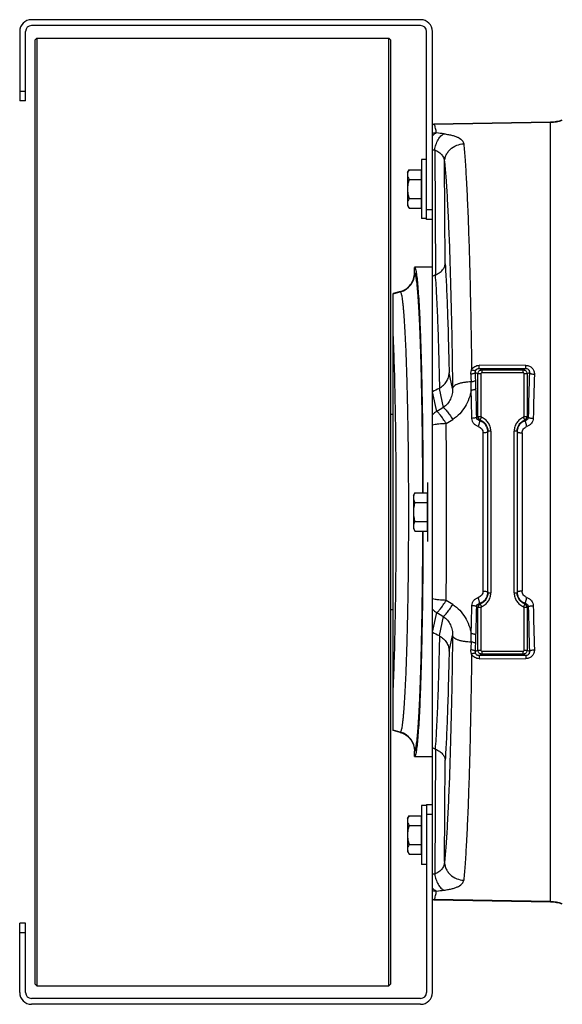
# Model space of a CAD drawing. Extents: x -3136 to 1181, y 8 to 2321.
# Tile 5 of 78: x -2163 to -1885, y 186 to 689. Entities that reach past the tile are written whole.
import ezdxf

# ---------------------------------------------------------------- set-up
doc = ezdxf.new("R2010")
doc.units = 0
doc.header["$LTSCALE"] = 65.395
doc.layers.get('0').update_dxf_attribs({"linetype": 'CONTINUOUS'})

msp = doc.modelspace()

# ---------------------------------------------------------------- linework, layer by layer
at = {"color": 7, "linetype": 'CONTINUOUS'}
for p, q in [((-1957.91, 689.13), (-2156.91, 689.13)), ((-1957.91, 686.13), (-2156.91, 686.13)), ((-2162.91, 683.13), (-2162.91, 647.61)), ((-2159.91, 647.61), (-2159.91, 683.13)), ((-2155.11, 678.63), (-2154.11, 679.63)), ((-2154.11, 679.63), (-2154.11, 195.63)), ((-2154.11, 679.63), (-1974.11, 679.63)), ((-1974.11, 195.63), (-1974.11, 679.63)), ((-1973.11, 678.63), (-1974.11, 679.63)), ((-1954.91, 587.13), (-1954.91, 683.13)), ((-1951.91, 587.13), (-1951.91, 683.13)), ((-2155.11, 678.63), (-2155.11, 196.63)), ((-1973.11, 196.63), (-1973.11, 678.63)), ((-2159.91, 647.61), (-2162.91, 647.61)), ((-1951.91, 587.13), (-1954.91, 587.13)), ((-1954.91, 288.13), (-1954.91, 192.13)), ((-1954.91, 288.13), (-1951.91, 288.13)), ((-1951.91, 192.13), (-1951.91, 288.13)), ((-2162.91, 192.13), (-2162.91, 227.64)), ((-2159.91, 227.64), (-2162.91, 227.64)), ((-2159.91, 192.13), (-2159.91, 227.64)), ((-2155.11, 196.63), (-2154.11, 195.63)), ((-1973.11, 196.63), (-1974.11, 195.63)), ((-2154.11, 195.63), (-1974.11, 195.63)), ((-1957.91, 189.13), (-2156.91, 189.13)), ((-1957.91, 186.13), (-2156.91, 186.13))]:
    msp.add_line(p, q, dxfattribs=at)
at = {"color": 9, "linetype": 'CONTINUOUS'}
for p, q in [((-2162.91, 652.61), (-2159.91, 652.61)), ((-1891.5, 636.69), (-1951.12, 635.65)), ((-1951.12, 635.65), (-1951.12, 635.65)), ((-1951.12, 635.65), (-1951.12, 635.65)), ((-1891.5, 238.33), (-1891.5, 636.93)), ((-1951.91, 622.71), (-1950.74, 622.57)), ((-1950.74, 622.57), (-1950.34, 558.78)), ((-1945.37, 564.42), (-1945.7, 616.24)), ((-1954.91, 592.13), (-1951.91, 592.13)), ((-1960.92, 559.76), (-1961.06, 559.86)), ((-1971.91, 549.14), (-1968.33, 550.1)), ((-1968.46, 550.2), (-1968.33, 550.1)), ((-1941.59, 500.77), (-1943.37, 508.68)), ((-1929.9, 508.94), (-1928.68, 508.21)), ((-1928.68, 486.47), (-1928.68, 508.21)), ((-1927.18, 508.21), (-1928.68, 508.21)), ((-1926.68, 510.2), (-1928.04, 511.02)), ((-1928.04, 511.02), (-1904.11, 510.99)), ((-1904.07, 512.55), (-1928, 512.57)), ((-1927.18, 508.21), (-1927.18, 486.47)), ((-1926.68, 510.2), (-1926.68, 508.71)), ((-1926.68, 510.2), (-1905.43, 510.2)), ((-1905.43, 508.71), (-1926.68, 508.71)), ((-1904.11, 510.99), (-1905.43, 510.2)), ((-1905.43, 508.71), (-1905.43, 510.2)), ((-1904.93, 486.47), (-1904.93, 508.21)), ((-1903.44, 508.21), (-1904.93, 508.21)), ((-1903.44, 508.21), (-1902.27, 508.91)), ((-1903.44, 508.21), (-1903.44, 486.47)), ((-1949.65, 489.03), (-1951.89, 499.04)), ((-1948.51, 500.8), (-1946.32, 491.05)), ((-1928.68, 486.47), (-1927.18, 486.47)), ((-1927.4, 484.61), (-1926.86, 486)), ((-1904.71, 484.61), (-1905.25, 486)), ((-1904.93, 486.47), (-1903.44, 486.47)), ((-1926.01, 397.2), (-1926.01, 478.06)), ((-1922.06, 478.98), (-1923.56, 478.98)), ((-1922.06, 478.98), (-1922.06, 396.28)), ((-1910.06, 396.28), (-1910.06, 478.98)), ((-1908.56, 478.98), (-1910.06, 478.98)), ((-1906.01, 478.09), (-1906.01, 397.17)), ((-1923.56, 396.28), (-1922.06, 396.28)), ((-1910.06, 396.28), (-1908.56, 396.28)), ((-1928.68, 367.05), (-1928.68, 388.79)), ((-1927.18, 388.79), (-1928.68, 388.79)), ((-1927.4, 390.65), (-1926.86, 389.26)), ((-1927.18, 388.79), (-1927.18, 367.05)), ((-1904.71, 390.65), (-1905.25, 389.26)), ((-1904.93, 367.05), (-1904.93, 388.79)), ((-1903.44, 388.79), (-1904.93, 388.79)), ((-1903.44, 388.79), (-1903.44, 367.05)), ((-1951.89, 376.22), (-1949.65, 386.23)), ((-1946.32, 384.21), (-1948.51, 374.46)), ((-1943.37, 366.58), (-1941.59, 374.49)), ((-1928.68, 367.05), (-1929.9, 366.32)), ((-1928.68, 367.05), (-1927.18, 367.05)), ((-1928.04, 364.24), (-1926.68, 365.06)), ((-1904.11, 364.27), (-1928.04, 364.24)), ((-1928, 362.69), (-1904.07, 362.71)), ((-1926.68, 366.55), (-1926.68, 365.06)), ((-1926.68, 366.55), (-1905.43, 366.55)), ((-1905.43, 365.06), (-1926.68, 365.06)), ((-1905.43, 365.06), (-1905.43, 366.55)), ((-1905.43, 365.06), (-1904.11, 364.27)), ((-1904.93, 367.05), (-1903.44, 367.05)), ((-1902.27, 366.35), (-1903.44, 367.05)), ((-1968.33, 325.16), (-1971.91, 326.12)), ((-1968.33, 325.16), (-1968.46, 325.06)), ((-1961.06, 315.4), (-1960.92, 315.5)), ((-1950.34, 316.48), (-1950.74, 252.68)), ((-1945.7, 259.02), (-1945.37, 310.84)), ((-1951.91, 283.13), (-1954.91, 283.13)), ((-1950.74, 252.68), (-1951.91, 252.54)), ((-1891.5, 238.57), (-1951.12, 239.61)), ((-1951.12, 239.61), (-1951.12, 239.61)), ((-1951.12, 239.61), (-1951.12, 239.61)), ((-2159.91, 222.64), (-2162.91, 222.64))]:
    msp.add_line(p, q, dxfattribs=at)
at = {"color": 6, "linetype": 'CONTINUOUS'}
for p, q in [((-1951.24, 635.89), (-1891.5, 636.93)), ((-1957.41, 617.63), (-1957.41, 587.63)), ((-1954.91, 617.63), (-1957.41, 617.63)), ((-1964.61, 611.13), (-1963.85, 612.44)), ((-1964.61, 611.13), (-1964.61, 594.13)), ((-1963.85, 612.44), (-1957.61, 612.44)), ((-1963.85, 607.54), (-1957.61, 607.54)), ((-1964.61, 594.13), (-1963.85, 592.81)), ((-1963.85, 597.72), (-1957.61, 597.72)), ((-1963.85, 592.81), (-1957.61, 592.81)), ((-1954.91, 587.63), (-1957.41, 587.63)), ((-1951.91, 288.13), (-1951.91, 587.13)), ((-1951.91, 562.63), (-1961.06, 562.63)), ((-1961.06, 559.86), (-1961.06, 562.62)), ((-1968.46, 550.2), (-1971.91, 549.28)), ((-1971.91, 325.98), (-1971.91, 549.28)), ((-1951.91, 499.03), (-1951.89, 499.04)), ((-1973.11, 487.63), (-1971.91, 487.63)), ((-1923.56, 479.04), (-1923.56, 478.98)), ((-1923.56, 396.28), (-1923.56, 478.98)), ((-1908.56, 478.98), (-1908.56, 479.03)), ((-1908.56, 478.98), (-1908.56, 396.28)), ((-1961.61, 446.13), (-1960.85, 447.44)), ((-1961.61, 446.13), (-1961.61, 429.13)), ((-1960.85, 447.44), (-1954.61, 447.44)), ((-1960.85, 442.54), (-1954.61, 442.54)), ((-1960.85, 432.72), (-1954.61, 432.72)), ((-1961.61, 429.13), (-1960.85, 427.81)), ((-1960.85, 427.81), (-1954.61, 427.81)), ((-1923.56, 396.28), (-1923.56, 396.23)), ((-1908.56, 396.21), (-1908.56, 396.28)), ((-1971.91, 387.63), (-1973.11, 387.63)), ((-1951.89, 376.22), (-1951.91, 376.22)), ((-1968.46, 325.06), (-1971.91, 325.98)), ((-1961.06, 312.64), (-1961.06, 315.4)), ((-1951.91, 312.63), (-1961.06, 312.63)), ((-1957.41, 287.63), (-1957.41, 257.63)), ((-1954.91, 287.63), (-1957.41, 287.63)), ((-1964.61, 281.13), (-1963.85, 282.44)), ((-1963.85, 282.44), (-1957.61, 282.44)), ((-1964.61, 281.13), (-1964.61, 264.13)), ((-1963.85, 277.54), (-1957.61, 277.54)), ((-1963.85, 267.72), (-1957.61, 267.72)), ((-1964.61, 264.13), (-1963.85, 262.81)), ((-1963.85, 262.81), (-1957.61, 262.81)), ((-1954.91, 257.63), (-1957.41, 257.63)), ((-1891.5, 238.33), (-1951.24, 239.37))]:
    msp.add_line(p, q, dxfattribs=at)
at = {"color": 2, "linetype": 'CONTINUOUS'}
for p, q in [((-1951.24, 635.89), (-1951.12, 635.65)), ((-1951, 635.65), (-1951.24, 635.89)), ((-1957.61, 612.44), (-1957.61, 592.81)), ((-1954.41, 452.63), (-1954.41, 422.63)), ((-1954.61, 447.44), (-1954.61, 427.81)), ((-1957.61, 282.44), (-1957.61, 262.81)), ((-1951.12, 239.61), (-1951.24, 239.37)), ((-1951.24, 239.37), (-1951, 239.61))]:
    msp.add_line(p, q, dxfattribs=at)
at = {"color": 7, "linetype": 'CONTINUOUS'}
for centre, radius, start, end in [((-2156.91, 683.13), 6, 90, 180), ((-1957.91, 683.13), 6, 0, 90), ((-2156.91, 683.13), 3, 90, 180), ((-1957.91, 683.13), 3, 0, 90), ((-2156.91, 192.13), 6, 180, 270), ((-2156.91, 192.13), 3, 180, 270), ((-1957.91, 192.13), 6, 270, 360), ((-1957.91, 192.13), 3, 270, 360)]:
    msp.add_arc(centre, radius, start, end, dxfattribs=at)
at = {"color": 2, "linetype": 'CONTINUOUS'}
for centre, radius, start, end in [((-1950.81, 625.65), 10, 91.0707, 96.3016), ((-1950.93, 625.65), 10, 94.8197, 95.5768), ((-1950.93, 625.64), 10.01, 91.0348, 94.8192), ((-1902.67, 478.6), 5.89, 175.7925, 176.7125), ((-1906.06, 490.38), 12.29, 270, 270.2034), ((-1902.67, 396.66), 5.89, 183.3463, 184.312), ((-1906.06, 384.88), 12.29, 89.7966, 90), ((-1950.81, 249.61), 10, 263.6984, 268.9293), ((-1950.93, 249.61), 10, 264.4232, 265.1802), ((-1950.93, 249.61), 10.01, 265.1806, 268.9652)]:
    msp.add_arc(centre, radius, start, end, dxfattribs=at)
at = {"color": 6, "linetype": 'CONTINUOUS'}
for centre, radius, start, end in [((-1891.85, 656.92), 19.99, 271.0008, 288.578), ((-1952.86, 564.87), 6.59, 290.9406, 292.463), ((-1952.41, 508.33), 8.48, 297.4309, 299.1086), ((-1952.41, 366.93), 8.48, 60.8914, 62.5691), ((-1952.86, 310.4), 6.59, 67.5369, 69.0597), ((-1891.85, 218.34), 19.99, 71.422, 88.9992)]:
    msp.add_arc(centre, radius, start, end, dxfattribs=at)
at = {"color": 9, "linetype": 'CONTINUOUS'}
for centre, radius, start, end in [((-1891.85, 656.7), 20.01, 270.9992, 288.5562), ((-1949.58, 621.05), 10.26, 91.4074, 103.0939), ((-2003.51, 185.31), 449.21, 82.6337, 83.1371), ((-1970.93, 559.76), 10.01, 285.0686, 359.9433), ((-3814.72, 446.11), 1885.87, 1.78783, 1.90936), ((86.25, 443.35), 1989.6, 178.11169, 178.76845), ((-2051.71, 500.82), 119.62, 359.5388, 1.5743), ((-3740.88, 448.08), 1812.01, 1.66224, 1.79826), ((76.11, 442.27), 1976.94, 178.09411, 178.74689), ((-3904.73, 442.1), 1973.49, 1.25919, 1.67699), ((-3974.1, 441.61), 2045.32, 1.24574, 1.65394), ((-1944.62, 480.31), 10.06, 119.9616, 136.3661), ((-1926.67, 486.47), 2, 180.2105, 248.6454), ((-1917.72, 474.39), 14.08, 133.4638, 135.6083), ((-1926.68, 486.47), 0.498, 179.9808, 248.9212), ((-1905.43, 486.47), 0.498, 291.0813, 0.017), ((-1905.44, 486.47), 2, 291.3546, 359.7895), ((-1914.05, 474.75), 13.58, 44.5218, 46.5717), ((-1909.4, 476.77), 11.38, 55.1392, 58.4242), ((-7841.33, 437.63), 5896.68, 359.561342, 0.438658), ((-1929.44, 478.57), 5.89, 3.9393, 4.6114), ((-1929.45, 478.57), 5.89, 3.3566, 3.9393), ((-1929.44, 396.69), 5.89, 355.4942, 356.0605), ((-1929.45, 396.69), 5.89, 356.0605, 356.6977), ((-1944.62, 394.95), 10.06, 223.6339, 240.0384), ((-3926.25, 433.71), 1995.01, 358.32526, 358.73855), ((-3952.02, 433.09), 2023.23, 358.34383, 358.75649), ((-1922.67, 398.56), 11.47, 234.8605, 238.4182), ((-1926.67, 388.79), 2, 111.3546, 179.7895), ((-1918.01, 400.57), 13.66, 224.3587, 226.5693), ((-1926.68, 388.79), 0.498, 111.0813, 180.0171), ((-1905.43, 388.79), 0.498, 359.9809, 68.9212), ((-1914.32, 400.79), 13.97, 313.4568, 315.4498), ((-1905.44, 388.79), 2, 0.2105, 68.6454), ((-1909.54, 398.7), 11.63, 301.6112, 304.8255), ((123.08, 432.92), 2026.44, 181.23752, 181.88234), ((40.32, 432), 1941.14, 181.24709, 181.91191), ((-2051.7, 374.44), 119.62, 358.4257, 0.4606), ((-3970.97, 434.13), 2042.2, 358.20941, 358.33009), ((-3807.16, 428.91), 1878.31, 358.0904, 358.21242), ((-1970.93, 315.49), 10.01, 0.0567, 74.9314), ((-1949.58, 254.21), 10.26, 256.9062, 268.5926), ((-2003.51, 689.95), 449.21, 276.8629, 277.3663), ((-1891.85, 218.56), 20.01, 71.4438, 89.0008)]:
    msp.add_arc(centre, radius, start, end, dxfattribs=at)
for points, knots in [([(-1949.83, 631.3), (-1949.92, 631.86), (-1950.09, 632.85), (-1950.37, 634.14), (-1950.61, 634.97), (-1950.83, 635.43), (-1950.94, 635.59), (-1951, 635.65)], [0, 0, 0, 0, 0.374272, 0.664574, 0.871734, 0.945185, 1, 1, 1, 1]), ([(-1949.83, 631.3), (-1950.02, 631.24), (-1950.81, 630.87), (-1951.47, 630.26), (-1951.91, 629.75)], [0, 0, 0, 0, 0.225151, 1, 1, 1, 1]), ([(-1950.74, 622.57), (-1950.59, 623.49), (-1950.26, 624.86), (-1949.6, 626.59), (-1949, 627.8), (-1948.31, 628.86), (-1947.37, 629.96), (-1946.52, 630.59), (-1945.92, 630.81)], [0, 0, 0, 0, 0.281815, 0.42376, 0.560892, 0.689334, 0.806223, 1, 1, 1, 1]), ([(-1945.92, 630.81), (-1945.16, 630.72), (-1943.74, 630.5), (-1941.74, 630.06), (-1940.03, 629.54), (-1938.6, 628.93), (-1937.47, 628.25), (-1936.63, 627.48), (-1936.07, 626.63), (-1935.91, 626.02), (-1935.88, 625.72)], [0, 0, 0, 0, 0.19104, 0.361903, 0.51159, 0.640366, 0.749786, 0.842821, 0.924132, 1, 1, 1, 1]), ([(-1945.7, 616.24), (-1945.69, 616.81), (-1945.57, 617.98), (-1945.03, 619.72), (-1944.11, 621.4), (-1942.42, 623.4), (-1939.66, 625.17), (-1937.11, 625.68), (-1935.88, 625.72)], [0, 0, 0, 0, 0.113782, 0.234817, 0.361803, 0.492756, 0.754666, 1, 1, 1, 1]), ([(-1935.88, 625.72), (-1935.62, 623.06), (-1935.14, 617.03), (-1934.52, 606.95), (-1933.94, 594.86), (-1933.4, 580.9), (-1932.92, 565.23), (-1932.33, 541.5), (-1932.02, 523), (-1931.85, 510.26)], [0, 0, 0, 0, 0.069285, 0.157023, 0.262199, 0.383581, 0.519739, 0.669064, 1, 1, 1, 1]), ([(-1950.74, 622.57), (-1949.99, 622.31), (-1948.61, 621.65), (-1946.97, 620.15), (-1945.97, 618.29), (-1945.73, 616.92), (-1945.7, 616.24)], [0, 0, 0, 0, 0.27667, 0.525402, 0.760904, 1, 1, 1, 1]), ([(-1945.7, 616.24), (-1945.43, 613.61), (-1944.93, 607.61), (-1944.29, 597.57), (-1943.69, 585.47), (-1943.14, 571.48), (-1942.65, 555.78), (-1942.06, 532.02), (-1941.75, 513.51), (-1941.59, 500.77)], [0, 0, 0, 0, 0.06863, 0.1561, 0.26132, 0.382959, 0.519469, 0.669111, 1, 1, 1, 1]), ([(-1945.37, 564.42), (-1945.14, 560.85), (-1944.71, 552.93), (-1944.18, 539.96), (-1943.72, 524.96), (-1943.48, 514.3), (-1943.37, 508.68)], [0, 0, 0, 0, 0.192568, 0.426644, 0.697586, 1, 1, 1, 1]), ([(-1956.78, 447.45), (-1956.8, 454.78), (-1956.88, 469.11), (-1957.11, 486.71), (-1957.36, 500.09), (-1957.57, 509.39), (-1957.81, 518.09), (-1958.08, 526.12), (-1958.37, 533.4), (-1958.68, 539.88), (-1959.02, 545.51), (-1959.32, 549.64), (-1959.57, 552.48), (-1959.75, 554.25), (-1959.94, 555.78), (-1960.13, 557.07), (-1960.31, 558.1), (-1960.5, 558.88), (-1960.66, 559.38), (-1960.81, 559.64), (-1960.88, 559.73), (-1960.92, 559.76)], [0, 0, 0, 0, 0.19561, 0.381761, 0.469327, 0.552232, 0.629785, 0.701338, 0.766296, 0.82412, 0.874332, 0.916523, 0.934501, 0.950353, 0.96405, 0.97557, 0.984898, 0.992036, 0.997017, 0.998737, 1, 1, 1, 1]), ([(-1950.51, 558.71), (-1950.23, 555.14), (-1949.75, 547.08), (-1949.17, 533.76), (-1948.66, 518.07), (-1948.4, 506.85), (-1948.29, 500.92)], [0, 0, 0, 0, 0.185844, 0.418382, 0.691987, 1, 1, 1, 1]), ([(-1968.33, 550.1), (-1968.29, 550.08), (-1968.21, 549.99), (-1968.06, 549.73), (-1967.88, 549.23), (-1967.68, 548.44), (-1967.49, 547.39), (-1967.29, 546.09), (-1967.1, 544.54), (-1966.91, 542.73), (-1966.64, 539.84), (-1966.33, 535.64), (-1965.98, 529.93), (-1965.66, 523.35), (-1965.36, 515.97), (-1965.09, 507.86), (-1964.85, 499.1), (-1964.65, 489.76), (-1964.41, 476.41), (-1964.22, 458.98), (-1964.14, 437.63), (-1964.22, 416.28), (-1964.41, 398.85), (-1964.65, 385.5), (-1964.85, 376.16), (-1965.09, 367.4), (-1965.36, 359.29), (-1965.66, 351.91), (-1965.98, 345.33), (-1966.33, 339.61), (-1966.64, 335.41), (-1966.91, 332.53), (-1967.1, 330.72), (-1967.29, 329.17), (-1967.49, 327.87), (-1967.68, 326.82), (-1967.88, 326.03), (-1968.06, 325.53), (-1968.21, 325.27), (-1968.29, 325.18), (-1968.33, 325.16)], [0, 0, 0, 0, 0.000637, 0.001501, 0.00401, 0.007616, 0.01234, 0.018183, 0.025137, 0.033186, 0.042317, 0.063745, 0.089223, 0.118525, 0.151377, 0.18748, 0.226496, 0.268065, 0.311797, 0.404111, 0.5, 0.595889, 0.688203, 0.731935, 0.773504, 0.81252, 0.848623, 0.881475, 0.910777, 0.936255, 0.957683, 0.966814, 0.974863, 0.981817, 0.98766, 0.992384, 0.99599, 0.998499, 0.999363, 1, 1, 1, 1]), ([(-1971.91, 347.36), (-1971.78, 350.12), (-1971.54, 356.03), (-1971.12, 369.2), (-1970.71, 387.82), (-1970.42, 412.01), (-1970.32, 437.63), (-1970.42, 463.25), (-1970.71, 487.44), (-1971.12, 506.06), (-1971.54, 519.23), (-1971.78, 525.14), (-1971.91, 527.9)], [0, 0, 0, 0, 0.04591, 0.098201, 0.218919, 0.355403, 0.5, 0.644598, 0.781081, 0.901799, 0.95409, 1, 1, 1, 1]), ([(-1932.24, 508.06), (-1932.25, 508.34), (-1932.23, 508.9), (-1932.08, 509.64), (-1931.92, 510.08), (-1931.85, 510.26)], [0, 0, 0, 0, 0.373999, 0.74906, 1, 1, 1, 1]), ([(-1929.9, 508.94), (-1929.93, 508.82), (-1930.08, 508.64), (-1930.36, 508.47), (-1930.78, 508.29), (-1931.42, 508.13), (-1931.96, 508.07), (-1932.24, 508.06)], [0, 0, 0, 0, 0.142915, 0.246975, 0.373378, 0.676617, 1, 1, 1, 1]), ([(-1932.24, 508.06), (-1932.23, 507.73), (-1932.19, 506.41), (-1932.16, 505.09), (-1932.13, 504.11)], [0, 0, 0, 0, 0.249259, 1, 1, 1, 1]), ([(-1931.85, 510.26), (-1931.67, 510.6), (-1931.22, 511.24), (-1930.31, 511.99), (-1929.2, 512.46), (-1928.4, 512.57), (-1928, 512.57)], [0, 0, 0, 0, 0.243805, 0.492162, 0.744871, 1, 1, 1, 1]), ([(-1929.72, 509.96), (-1929.8, 509.88), (-1929.99, 509.83), (-1930.25, 509.82), (-1930.64, 509.85), (-1931.19, 509.99), (-1931.63, 510.16), (-1931.85, 510.26)], [0, 0, 0, 0, 0.141926, 0.244268, 0.368222, 0.668244, 1, 1, 1, 1]), ([(-1929.9, 508.94), (-1929.92, 509.2), (-1929.88, 509.55), (-1929.76, 509.88), (-1929.72, 509.96)], [0, 0, 0, 0, 0.747816, 1, 1, 1, 1]), ([(-1929.72, 509.96), (-1929.65, 510.11), (-1929.47, 510.4), (-1929.07, 510.75), (-1928.58, 510.97), (-1928.22, 511.02), (-1928.04, 511.02)], [0, 0, 0, 0, 0.242601, 0.489115, 0.741936, 1, 1, 1, 1]), ([(-1928.68, 508.21), (-1928.68, 508.47), (-1928.57, 508.99), (-1928.13, 509.65), (-1927.47, 510.1), (-1926.94, 510.2), (-1926.68, 510.2)], [0, 0, 0, 0, 0.25007, 0.500222, 0.750244, 1, 1, 1, 1]), ([(-1928.04, 511.02), (-1928.04, 511.03), (-1928.04, 511.07), (-1928.03, 511.16), (-1928.02, 511.3), (-1928.02, 511.48), (-1928.01, 511.71), (-1928, 512.08), (-1928, 512.37), (-1928, 512.57)], [0, 0, 0, 0, 0.025989, 0.082422, 0.170854, 0.290222, 0.438175, 0.6098, 1, 1, 1, 1]), ([(-1926.68, 508.71), (-1926.81, 508.71), (-1927.08, 508.6), (-1927.18, 508.34), (-1927.18, 508.21)], [0, 0, 0, 0, 0.50007, 1, 1, 1, 1]), ([(-1905.43, 510.2), (-1905.17, 510.2), (-1904.65, 510.1), (-1903.99, 509.65), (-1903.54, 508.99), (-1903.44, 508.47), (-1903.44, 508.21)], [0, 0, 0, 0, 0.249756, 0.499778, 0.74993, 1, 1, 1, 1]), ([(-1904.93, 508.21), (-1904.93, 508.34), (-1905.04, 508.6), (-1905.3, 508.71), (-1905.43, 508.71)], [0, 0, 0, 0, 0.499945, 1, 1, 1, 1]), ([(-1904.11, 510.99), (-1904.11, 511.01), (-1904.11, 511.05), (-1904.1, 511.13), (-1904.09, 511.27), (-1904.09, 511.45), (-1904.08, 511.67), (-1904.07, 512.05), (-1904.07, 512.34), (-1904.07, 512.55)], [0, 0, 0, 0, 0.024817, 0.078899, 0.164486, 0.281429, 0.428282, 0.600789, 1, 1, 1, 1]), ([(-1904.11, 510.99), (-1903.84, 511), (-1903.3, 510.88), (-1902.66, 510.38), (-1902.3, 509.68), (-1902.25, 509.16), (-1902.27, 508.91)], [0, 0, 0, 0, 0.259746, 0.509955, 0.75458, 1, 1, 1, 1]), ([(-1904.07, 512.55), (-1903.47, 512.55), (-1902.27, 512.3), (-1900.8, 511.25), (-1899.89, 509.74), (-1899.72, 508.59), (-1899.74, 508.02)], [0, 0, 0, 0, 0.258411, 0.510688, 0.756639, 1, 1, 1, 1]), ([(-1902.27, 508.91), (-1902.24, 508.78), (-1902.07, 508.6), (-1901.77, 508.42), (-1901.3, 508.23), (-1900.62, 508.08), (-1900.03, 508.03), (-1899.74, 508.02)], [0, 0, 0, 0, 0.140553, 0.245383, 0.373511, 0.679983, 1, 1, 1, 1]), ([(-1932.13, 504.11), (-1932.7, 504.09), (-1933.86, 504.02), (-1935.58, 503.82), (-1937.21, 503.5), (-1938.68, 503.08), (-1939.89, 502.58), (-1940.7, 502.09), (-1941.15, 501.67), (-1941.45, 501.29), (-1941.57, 500.97), (-1941.59, 500.77)], [0, 0, 0, 0, 0.164094, 0.330779, 0.491839, 0.63872, 0.764315, 0.864782, 0.905757, 0.941284, 1, 1, 1, 1]), ([(-1929.77, 504.94), (-1929.8, 504.83), (-1929.96, 504.66), (-1930.23, 504.5), (-1930.66, 504.32), (-1931.3, 504.18), (-1931.85, 504.12), (-1932.13, 504.11)], [0, 0, 0, 0, 0.138874, 0.242302, 0.368885, 0.674119, 1, 1, 1, 1]), ([(-1941.59, 500.77), (-1941.57, 499.84), (-1941.71, 497.97), (-1942.56, 495.27), (-1944.08, 492.84), (-1945.52, 491.57), (-1946.32, 491.05)], [0, 0, 0, 0, 0.246906, 0.495848, 0.74693, 1, 1, 1, 1]), ([(-1932.09, 499.86), (-1932.32, 498.39), (-1933.07, 495.47), (-1935.03, 491.36), (-1937.82, 487.71), (-1940.2, 485.74), (-1941.5, 484.91)], [0, 0, 0, 0, 0.245839, 0.494576, 0.746105, 1, 1, 1, 1]), ([(-1929.64, 500.64), (-1929.67, 500.53), (-1929.84, 500.37), (-1930.12, 500.22), (-1930.57, 500.05), (-1931.24, 499.92), (-1931.8, 499.87), (-1932.09, 499.86)], [0, 0, 0, 0, 0.133851, 0.236973, 0.364432, 0.672941, 1, 1, 1, 1]), ([(-1944.82, 482.77), (-1945.33, 483.57), (-1946.09, 484.71), (-1947.09, 486.14), (-1947.76, 487.04), (-1948.36, 487.79), (-1948.87, 488.37), (-1949.24, 488.74), (-1949.49, 488.94), (-1949.6, 489), (-1949.65, 489.03)], [0, 0, 0, 0, 0.357338, 0.517093, 0.659343, 0.780938, 0.879281, 0.952496, 0.979421, 1, 1, 1, 1]), ([(-1946.32, 491.05), (-1946.22, 491.01), (-1945.98, 490.84), (-1945.58, 490.46), (-1945.08, 489.91), (-1944.48, 489.17), (-1943.79, 488.27), (-1942.77, 486.85), (-1942.01, 485.7), (-1941.5, 484.91)], [0, 0, 0, 0, 0.043426, 0.111915, 0.207525, 0.329331, 0.474959, 0.639364, 1, 1, 1, 1]), ([(-1929.27, 486.08), (-1929.29, 486.04), (-1929.36, 485.95), (-1929.52, 485.85), (-1929.76, 485.75), (-1930.21, 485.62), (-1930.87, 485.52), (-1931.43, 485.48), (-1931.72, 485.47)], [0, 0, 0, 0, 0.049404, 0.12201, 0.222896, 0.350532, 0.66451, 1, 1, 1, 1]), ([(-1928.48, 481.31), (-1928.93, 481.45), (-1929.8, 481.86), (-1930.84, 482.84), (-1931.53, 484.08), (-1931.71, 485.01), (-1931.72, 485.47)], [0, 0, 0, 0, 0.252948, 0.503881, 0.752692, 1, 1, 1, 1]), ([(-1929.27, 486.08), (-1929.22, 486.11), (-1929.03, 486.24), (-1928.83, 486.37), (-1928.68, 486.47)], [0, 0, 0, 0, 0.253782, 1, 1, 1, 1]), ([(-1927.78, 484.24), (-1928.18, 484.35), (-1928.93, 484.83), (-1929.25, 485.67), (-1929.27, 486.08)], [0, 0, 0, 0, 0.507427, 1, 1, 1, 1]), ([(-1927.78, 484.24), (-1927.77, 484.23), (-1927.77, 484.19), (-1927.76, 484.1), (-1927.79, 483.91), (-1927.84, 483.61), (-1927.93, 483.22), (-1928.05, 482.76), (-1928.23, 482.11), (-1928.37, 481.63), (-1928.48, 481.31)], [0, 0, 0, 0, 0.012298, 0.032169, 0.097694, 0.200013, 0.335689, 0.495938, 0.668343, 1, 1, 1, 1]), ([(-1923.58, 479.04), (-1923.62, 479.63), (-1923.9, 480.79), (-1924.8, 482.34), (-1926.13, 483.55), (-1927.21, 484.06), (-1927.78, 484.24)], [0, 0, 0, 0, 0.249001, 0.498453, 0.748759, 1, 1, 1, 1]), ([(-1927.4, 484.61), (-1926.85, 484.39), (-1925.79, 483.79), (-1924.55, 482.47), (-1923.76, 480.84), (-1923.56, 479.64), (-1923.56, 479.04)], [0, 0, 0, 0, 0.249853, 0.49981, 0.749867, 1, 1, 1, 1]), ([(-1922.06, 478.98), (-1922.06, 479.73), (-1922.28, 481.24), (-1923.28, 483.3), (-1924.84, 484.97), (-1926.16, 485.73), (-1926.86, 486)], [0, 0, 0, 0, 0.250008, 0.500011, 0.75001, 1, 1, 1, 1]), ([(-1905.25, 486), (-1905.95, 485.73), (-1907.28, 484.97), (-1908.84, 483.3), (-1909.83, 481.24), (-1910.06, 479.73), (-1910.06, 478.98)], [0, 0, 0, 0, 0.249993, 0.499991, 0.749995, 1, 1, 1, 1]), ([(-1908.56, 479.03), (-1908.55, 479.63), (-1908.36, 480.83), (-1907.56, 482.46), (-1906.32, 483.79), (-1905.27, 484.39), (-1904.71, 484.61)], [0, 0, 0, 0, 0.250124, 0.500182, 0.75014, 1, 1, 1, 1]), ([(-1902.89, 486.11), (-1902.91, 485.7), (-1903.23, 484.87), (-1903.96, 484.39), (-1904.36, 484.27)], [0, 0, 0, 0, 0.492648, 1, 1, 1, 1]), ([(-1900.36, 485.51), (-1900.37, 485.05), (-1900.54, 484.12), (-1901.22, 482.88), (-1902.26, 481.9), (-1903.12, 481.48), (-1903.57, 481.34)], [0, 0, 0, 0, 0.246979, 0.495898, 0.747056, 1, 1, 1, 1]), ([(-1902.89, 486.11), (-1902.88, 486.07), (-1902.81, 485.99), (-1902.65, 485.88), (-1902.4, 485.79), (-1901.94, 485.65), (-1901.25, 485.55), (-1900.66, 485.51), (-1900.36, 485.51)], [0, 0, 0, 0, 0.046788, 0.116265, 0.214207, 0.340052, 0.656421, 1, 1, 1, 1]), ([(-1944.82, 482.77), (-1946.11, 482.76), (-1947.98, 482.66), (-1950.34, 482.34), (-1951.41, 482.13), (-1951.91, 482.01)], [0, 0, 0, 0, 0.541142, 0.785379, 1, 1, 1, 1]), ([(-1928.48, 481.31), (-1928.12, 481.2), (-1927.45, 480.88), (-1926.65, 480.12), (-1926.13, 479.15), (-1926.01, 478.42), (-1926.01, 478.06)], [0, 0, 0, 0, 0.252989, 0.503695, 0.752343, 1, 1, 1, 1]), ([(-1923.56, 478.57), (-1923.56, 478.54), (-1923.59, 478.48), (-1923.66, 478.42), (-1923.78, 478.35), (-1924, 478.28), (-1924.32, 478.2), (-1924.7, 478.14), (-1925.27, 478.08), (-1925.72, 478.06), (-1926.01, 478.06)], [0, 0, 0, 0, 0.040167, 0.068704, 0.104876, 0.202404, 0.33123, 0.485675, 0.655612, 1, 1, 1, 1]), ([(-1960.92, 315.5), (-1960.88, 315.53), (-1960.81, 315.62), (-1960.66, 315.88), (-1960.5, 316.38), (-1960.31, 317.16), (-1960.13, 318.19), (-1959.94, 319.48), (-1959.75, 321.01), (-1959.57, 322.78), (-1959.32, 325.62), (-1959.02, 329.75), (-1958.68, 335.38), (-1958.37, 341.86), (-1958.08, 349.14), (-1957.81, 357.17), (-1957.57, 365.87), (-1957.36, 375.17), (-1957.11, 388.55), (-1956.88, 406.15), (-1956.8, 420.48), (-1956.78, 427.81)], [0, 0, 0, 0, 0.001263, 0.002983, 0.007964, 0.015102, 0.02443, 0.03595, 0.049647, 0.065499, 0.083477, 0.125668, 0.17588, 0.233704, 0.298662, 0.370215, 0.447768, 0.530673, 0.618239, 0.804389, 1, 1, 1, 1]), ([(-1944.82, 392.49), (-1946.11, 392.5), (-1947.98, 392.6), (-1950.34, 392.91), (-1951.41, 393.13), (-1951.91, 393.25)], [0, 0, 0, 0, 0.541136, 0.785374, 1, 1, 1, 1]), ([(-1949.65, 386.23), (-1949.6, 386.26), (-1949.49, 386.32), (-1949.24, 386.52), (-1948.87, 386.89), (-1948.36, 387.47), (-1947.76, 388.22), (-1947.09, 389.12), (-1946.09, 390.55), (-1945.33, 391.69), (-1944.82, 392.49)], [0, 0, 0, 0, 0.020579, 0.047503, 0.120715, 0.219055, 0.340647, 0.482896, 0.642655, 1, 1, 1, 1]), ([(-1931.72, 389.79), (-1931.71, 390.25), (-1931.53, 391.18), (-1930.84, 392.42), (-1929.8, 393.4), (-1928.93, 393.81), (-1928.48, 393.95)], [0, 0, 0, 0, 0.247313, 0.496123, 0.747055, 1, 1, 1, 1]), ([(-1926.01, 397.2), (-1926.01, 396.84), (-1926.13, 396.11), (-1926.65, 395.14), (-1927.45, 394.38), (-1928.12, 394.06), (-1928.48, 393.95)], [0, 0, 0, 0, 0.247651, 0.496299, 0.747005, 1, 1, 1, 1]), ([(-1927.78, 391.02), (-1927.77, 391.03), (-1927.77, 391.07), (-1927.76, 391.16), (-1927.79, 391.35), (-1927.84, 391.65), (-1927.93, 392.04), (-1928.05, 392.5), (-1928.23, 393.15), (-1928.37, 393.63), (-1928.48, 393.95)], [0, 0, 0, 0, 0.012298, 0.032169, 0.097694, 0.200012, 0.335689, 0.495937, 0.668343, 1, 1, 1, 1]), ([(-1927.78, 391.02), (-1927.21, 391.2), (-1926.12, 391.71), (-1924.8, 392.93), (-1923.89, 394.48), (-1923.62, 395.64), (-1923.58, 396.23)], [0, 0, 0, 0, 0.251247, 0.501551, 0.751002, 1, 1, 1, 1]), ([(-1923.56, 396.23), (-1923.56, 395.63), (-1923.75, 394.43), (-1924.55, 392.8), (-1925.79, 391.47), (-1926.85, 390.87), (-1927.4, 390.65)], [0, 0, 0, 0, 0.250124, 0.500182, 0.75014, 1, 1, 1, 1]), ([(-1926.86, 389.26), (-1926.16, 389.53), (-1924.84, 390.29), (-1923.28, 391.96), (-1922.28, 394.02), (-1922.06, 395.53), (-1922.06, 396.28)], [0, 0, 0, 0, 0.249993, 0.499991, 0.749995, 1, 1, 1, 1]), ([(-1926.01, 397.2), (-1925.72, 397.2), (-1925.27, 397.18), (-1924.7, 397.12), (-1924.32, 397.06), (-1924, 396.98), (-1923.78, 396.91), (-1923.66, 396.84), (-1923.59, 396.78), (-1923.56, 396.72), (-1923.56, 396.69)], [0, 0, 0, 0, 0.344388, 0.514325, 0.66877, 0.797596, 0.895124, 0.931296, 0.959833, 1, 1, 1, 1]), ([(-1910.06, 396.28), (-1910.06, 395.53), (-1909.83, 394.02), (-1908.84, 391.96), (-1907.28, 390.29), (-1905.95, 389.53), (-1905.25, 389.26)], [0, 0, 0, 0, 0.250008, 0.500011, 0.75001, 1, 1, 1, 1]), ([(-1904.71, 390.65), (-1905.27, 390.87), (-1906.32, 391.47), (-1907.56, 392.79), (-1908.36, 394.42), (-1908.55, 395.62), (-1908.56, 396.21)], [0, 0, 0, 0, 0.249853, 0.49981, 0.749867, 1, 1, 1, 1]), ([(-1903.57, 393.92), (-1903.12, 393.78), (-1902.26, 393.36), (-1901.22, 392.38), (-1900.54, 391.14), (-1900.37, 390.21), (-1900.36, 389.75)], [0, 0, 0, 0, 0.252948, 0.504106, 0.753026, 1, 1, 1, 1]), ([(-1946.32, 384.21), (-1946.22, 384.25), (-1945.98, 384.42), (-1945.58, 384.79), (-1945.08, 385.35), (-1944.48, 386.09), (-1943.79, 386.99), (-1942.77, 388.41), (-1942.01, 389.56), (-1941.5, 390.35)], [0, 0, 0, 0, 0.043426, 0.111915, 0.207525, 0.329331, 0.474959, 0.639364, 1, 1, 1, 1]), ([(-1941.5, 390.35), (-1940.2, 389.52), (-1937.82, 387.55), (-1935.03, 383.9), (-1933.07, 379.79), (-1932.32, 376.87), (-1932.09, 375.4)], [0, 0, 0, 0, 0.253897, 0.505422, 0.754157, 1, 1, 1, 1]), ([(-1929.27, 389.18), (-1929.28, 389.22), (-1929.35, 389.3), (-1929.51, 389.4), (-1929.74, 389.5), (-1930.18, 389.63), (-1930.85, 389.74), (-1931.42, 389.78), (-1931.72, 389.79)], [0, 0, 0, 0, 0.047187, 0.116508, 0.213675, 0.338415, 0.653382, 1, 1, 1, 1]), ([(-1929.27, 389.18), (-1929.25, 389.59), (-1928.93, 390.43), (-1928.18, 390.91), (-1927.78, 391.02)], [0, 0, 0, 0, 0.492579, 1, 1, 1, 1]), ([(-1904.36, 390.99), (-1903.96, 390.87), (-1903.23, 390.39), (-1902.91, 389.56), (-1902.89, 389.15)], [0, 0, 0, 0, 0.507359, 1, 1, 1, 1]), ([(-1902.89, 389.15), (-1902.88, 389.19), (-1902.8, 389.28), (-1902.63, 389.38), (-1902.38, 389.48), (-1901.92, 389.61), (-1901.23, 389.71), (-1900.65, 389.75), (-1900.36, 389.75)], [0, 0, 0, 0, 0.048817, 0.121341, 0.222747, 0.351275, 0.666646, 1, 1, 1, 1]), ([(-1946.32, 384.21), (-1945.52, 383.69), (-1944.08, 382.42), (-1942.56, 379.99), (-1941.71, 377.29), (-1941.57, 375.42), (-1941.59, 374.49)], [0, 0, 0, 0, 0.25307, 0.504152, 0.753094, 1, 1, 1, 1]), ([(-1948.29, 374.34), (-1948.4, 368.4), (-1948.66, 357.19), (-1949.17, 341.5), (-1949.75, 328.17), (-1950.23, 320.12), (-1950.51, 316.55)], [0, 0, 0, 0, 0.30801, 0.581616, 0.814154, 1, 1, 1, 1]), ([(-1941.59, 374.49), (-1941.75, 361.75), (-1942.06, 343.24), (-1942.65, 319.48), (-1943.14, 303.78), (-1943.69, 289.79), (-1944.29, 277.69), (-1944.93, 267.65), (-1945.43, 261.65), (-1945.7, 259.02)], [0, 0, 0, 0, 0.330887, 0.480528, 0.617038, 0.738676, 0.843897, 0.931369, 1, 1, 1, 1]), ([(-1932.13, 371.15), (-1932.7, 371.17), (-1933.86, 371.24), (-1935.58, 371.44), (-1937.21, 371.76), (-1938.68, 372.18), (-1939.89, 372.68), (-1940.7, 373.17), (-1941.15, 373.59), (-1941.45, 373.97), (-1941.57, 374.29), (-1941.59, 374.49)], [0, 0, 0, 0, 0.16408, 0.330753, 0.491803, 0.638682, 0.764282, 0.86476, 0.905743, 0.941276, 1, 1, 1, 1]), ([(-1929.64, 374.62), (-1929.67, 374.73), (-1929.84, 374.89), (-1930.12, 375.04), (-1930.57, 375.21), (-1931.24, 375.34), (-1931.8, 375.39), (-1932.09, 375.4)], [0, 0, 0, 0, 0.133851, 0.236971, 0.364428, 0.672935, 1, 1, 1, 1]), ([(-1931.85, 365), (-1931.92, 365.18), (-1932.17, 365.88), (-1932.26, 366.64), (-1932.24, 367.2)], [0, 0, 0, 0, 0.2515, 1, 1, 1, 1]), ([(-1932.13, 371.15), (-1932.14, 370.82), (-1932.17, 369.51), (-1932.21, 368.19), (-1932.24, 367.2)], [0, 0, 0, 0, 0.250734, 1, 1, 1, 1]), ([(-1929.9, 366.32), (-1929.93, 366.44), (-1930.08, 366.62), (-1930.36, 366.79), (-1930.78, 366.97), (-1931.42, 367.13), (-1931.96, 367.19), (-1932.24, 367.2)], [0, 0, 0, 0, 0.143061, 0.247206, 0.373673, 0.67688, 1, 1, 1, 1]), ([(-1929.77, 370.32), (-1929.8, 370.44), (-1929.96, 370.6), (-1930.23, 370.76), (-1930.67, 370.94), (-1931.31, 371.08), (-1931.85, 371.14), (-1932.13, 371.15)], [0, 0, 0, 0, 0.139743, 0.243691, 0.37066, 0.675703, 1, 1, 1, 1]), ([(-1899.74, 367.24), (-1899.72, 366.67), (-1899.89, 365.52), (-1900.8, 364.01), (-1902.27, 362.96), (-1903.47, 362.71), (-1904.07, 362.71)], [0, 0, 0, 0, 0.243357, 0.48931, 0.741585, 1, 1, 1, 1]), ([(-1902.27, 366.35), (-1902.24, 366.48), (-1902.07, 366.66), (-1901.77, 366.84), (-1901.3, 367.03), (-1900.62, 367.18), (-1900.03, 367.23), (-1899.74, 367.24)], [0, 0, 0, 0, 0.140553, 0.245382, 0.373511, 0.679983, 1, 1, 1, 1]), ([(-1943.37, 366.58), (-1943.48, 360.96), (-1943.72, 350.3), (-1944.18, 335.3), (-1944.71, 322.33), (-1945.14, 314.41), (-1945.37, 310.84)], [0, 0, 0, 0, 0.302416, 0.573359, 0.807435, 1, 1, 1, 1]), ([(-1931.85, 365), (-1932.02, 352.26), (-1932.33, 333.76), (-1932.92, 310.03), (-1933.4, 294.36), (-1933.94, 280.4), (-1934.52, 268.31), (-1935.14, 258.23), (-1935.62, 252.2), (-1935.88, 249.54)], [0, 0, 0, 0, 0.330936, 0.480261, 0.616419, 0.737801, 0.842978, 0.930715, 1, 1, 1, 1]), ([(-1929.72, 365.3), (-1929.8, 365.37), (-1929.98, 365.43), (-1930.24, 365.44), (-1930.63, 365.41), (-1931.18, 365.27), (-1931.62, 365.1), (-1931.85, 365)], [0, 0, 0, 0, 0.138645, 0.239099, 0.361631, 0.662191, 1, 1, 1, 1]), ([(-1928, 362.69), (-1928.4, 362.69), (-1929.2, 362.79), (-1930.31, 363.27), (-1931.22, 364.02), (-1931.67, 364.66), (-1931.85, 365)], [0, 0, 0, 0, 0.255134, 0.50784, 0.7562, 1, 1, 1, 1]), ([(-1929.72, 365.3), (-1929.76, 365.38), (-1929.88, 365.71), (-1929.92, 366.06), (-1929.9, 366.32)], [0, 0, 0, 0, 0.252185, 1, 1, 1, 1]), ([(-1928.04, 364.24), (-1928.23, 364.24), (-1928.61, 364.29), (-1929.11, 364.53), (-1929.48, 364.88), (-1929.66, 365.16), (-1929.72, 365.3)], [0, 0, 0, 0, 0.272087, 0.534522, 0.776325, 1, 1, 1, 1]), ([(-1926.68, 365.06), (-1926.94, 365.06), (-1927.47, 365.16), (-1928.13, 365.61), (-1928.57, 366.27), (-1928.68, 366.79), (-1928.68, 367.05)], [0, 0, 0, 0, 0.249756, 0.499778, 0.74993, 1, 1, 1, 1]), ([(-1928.04, 364.24), (-1928.04, 364.23), (-1928.04, 364.18), (-1928.03, 364.1), (-1928.02, 363.96), (-1928.02, 363.78), (-1928.01, 363.55), (-1928, 363.18), (-1928, 362.89), (-1928, 362.69)], [0, 0, 0, 0, 0.025989, 0.082422, 0.170854, 0.290222, 0.438175, 0.6098, 1, 1, 1, 1]), ([(-1927.18, 367.05), (-1927.18, 366.92), (-1927.08, 366.66), (-1926.81, 366.55), (-1926.68, 366.55)], [0, 0, 0, 0, 0.499945, 1, 1, 1, 1]), ([(-1903.44, 367.05), (-1903.44, 366.79), (-1903.54, 366.27), (-1903.99, 365.61), (-1904.65, 365.16), (-1905.17, 365.06), (-1905.43, 365.06)], [0, 0, 0, 0, 0.25007, 0.500222, 0.750244, 1, 1, 1, 1]), ([(-1905.43, 366.55), (-1905.3, 366.55), (-1905.04, 366.66), (-1904.93, 366.92), (-1904.93, 367.05)], [0, 0, 0, 0, 0.50007, 1, 1, 1, 1]), ([(-1902.27, 366.35), (-1902.25, 366.1), (-1902.3, 365.58), (-1902.66, 364.88), (-1903.3, 364.38), (-1903.84, 364.26), (-1904.11, 364.27)], [0, 0, 0, 0, 0.24543, 0.490059, 0.74027, 1, 1, 1, 1]), ([(-1904.11, 364.27), (-1904.11, 364.25), (-1904.11, 364.21), (-1904.1, 364.13), (-1904.09, 363.99), (-1904.09, 363.81), (-1904.08, 363.59), (-1904.07, 363.21), (-1904.07, 362.92), (-1904.07, 362.71)], [0, 0, 0, 0, 0.024817, 0.078899, 0.164486, 0.281429, 0.428282, 0.600789, 1, 1, 1, 1]), ([(-1945.7, 259.02), (-1945.73, 258.34), (-1945.97, 256.97), (-1946.97, 255.11), (-1948.61, 253.61), (-1949.99, 252.95), (-1950.74, 252.68)], [0, 0, 0, 0, 0.239096, 0.474598, 0.72333, 1, 1, 1, 1]), ([(-1945.7, 259.02), (-1945.69, 258.45), (-1945.57, 257.28), (-1945.03, 255.54), (-1944.11, 253.86), (-1942.42, 251.86), (-1939.65, 250.09), (-1937.11, 249.58), (-1935.88, 249.54)], [0, 0, 0, 0, 0.113787, 0.234826, 0.361814, 0.492766, 0.754671, 1, 1, 1, 1]), ([(-1950.74, 252.68), (-1950.59, 251.77), (-1950.26, 250.4), (-1949.6, 248.67), (-1949, 247.46), (-1948.31, 246.4), (-1947.37, 245.3), (-1946.52, 244.67), (-1945.92, 244.44)], [0, 0, 0, 0, 0.281815, 0.42376, 0.560892, 0.689334, 0.806223, 1, 1, 1, 1]), ([(-1945.92, 244.44), (-1945.16, 244.54), (-1943.74, 244.76), (-1941.74, 245.2), (-1940.03, 245.72), (-1938.6, 246.33), (-1937.47, 247.01), (-1936.63, 247.78), (-1936.07, 248.62), (-1935.91, 249.24), (-1935.88, 249.54)], [0, 0, 0, 0, 0.191038, 0.3619, 0.511588, 0.640365, 0.749785, 0.84282, 0.924132, 1, 1, 1, 1]), ([(-1949.83, 243.96), (-1950.02, 244.02), (-1950.81, 244.39), (-1951.47, 245), (-1951.91, 245.51)], [0, 0, 0, 0, 0.225151, 1, 1, 1, 1]), ([(-1951, 239.61), (-1950.94, 239.67), (-1950.83, 239.83), (-1950.61, 240.29), (-1950.37, 241.12), (-1950.09, 242.41), (-1949.92, 243.4), (-1949.83, 243.96)], [0, 0, 0, 0, 0.054815, 0.128266, 0.335426, 0.625728, 1, 1, 1, 1])]:
    msp.add_open_spline(points, degree=3, knots=knots, dxfattribs=at)
at = {"color": 6, "linetype": 'CONTINUOUS'}
for points, knots in [([(-1963.85, 612.44), (-1964.07, 612.06), (-1964.45, 611.28), (-1964.61, 610.41), (-1964.61, 609.99)], [0, 0, 0, 0, 0.514934, 1, 1, 1, 1]), ([(-1964.61, 609.99), (-1964.61, 609.57), (-1964.45, 608.71), (-1964.07, 607.92), (-1963.85, 607.54)], [0, 0, 0, 0, 0.485066, 1, 1, 1, 1]), ([(-1963.85, 607.54), (-1964.08, 606.74), (-1964.46, 605.12), (-1964.61, 603.46), (-1964.61, 602.63)], [0, 0, 0, 0, 0.500107, 1, 1, 1, 1]), ([(-1964.61, 602.63), (-1964.61, 601.8), (-1964.46, 600.14), (-1964.08, 598.52), (-1963.85, 597.72)], [0, 0, 0, 0, 0.499893, 1, 1, 1, 1]), ([(-1963.85, 597.72), (-1964.07, 597.34), (-1964.45, 596.55), (-1964.61, 595.69), (-1964.61, 595.27)], [0, 0, 0, 0, 0.514934, 1, 1, 1, 1]), ([(-1964.61, 595.27), (-1964.61, 595.17), (-1964.59, 594.76), (-1964.5, 594.35), (-1964.41, 594.05)], [0, 0, 0, 0, 0.247416, 1, 1, 1, 1]), ([(-1964.41, 594.05), (-1964.38, 593.95), (-1964.22, 593.52), (-1964.02, 593.11), (-1963.85, 592.81)], [0, 0, 0, 0, 0.243705, 1, 1, 1, 1]), ([(-1950.34, 558.78), (-1949.62, 559.07), (-1948.31, 559.77), (-1946.72, 561.15), (-1945.69, 562.72), (-1945.4, 563.87), (-1945.37, 564.42)], [0, 0, 0, 0, 0.297081, 0.559406, 0.790261, 1, 1, 1, 1]), ([(-1968.46, 550.2), (-1967.42, 550.48), (-1965.4, 551.4), (-1962.98, 553.66), (-1961.42, 556.58), (-1961.06, 558.77), (-1961.06, 559.86)], [0, 0, 0, 0, 0.25, 0.5, 0.750001, 1, 1, 1, 1]), ([(-1961.06, 562.62), (-1960.98, 562.62), (-1960.85, 562.5), (-1960.74, 562.31), (-1960.64, 562.07), (-1960.54, 561.76), (-1960.4, 561.22), (-1960.22, 560.38), (-1960.03, 559.17), (-1959.75, 557.03), (-1959.42, 553.71), (-1959.06, 548.97), (-1958.71, 543.27), (-1958.38, 536.65), (-1958.08, 529.17), (-1957.79, 520.89), (-1957.54, 511.89), (-1957.31, 502.25), (-1957.05, 488.34), (-1956.82, 470.01), (-1956.73, 455.09), (-1956.71, 447.45)], [0, 0, 0, 0, 0.002109, 0.003813, 0.006043, 0.00882, 0.012156, 0.020524, 0.031163, 0.044064, 0.076568, 0.11779, 0.167388, 0.22494, 0.289952, 0.361863, 0.440051, 0.523839, 0.6125, 0.80133, 1, 1, 1, 1]), ([(-1948.29, 500.92), (-1947.54, 501.33), (-1946.18, 502.32), (-1944.62, 504.23), (-1943.63, 506.38), (-1943.38, 507.92), (-1943.37, 508.68)], [0, 0, 0, 0, 0.266421, 0.519977, 0.763059, 1, 1, 1, 1]), ([(-1960.85, 447.44), (-1961.07, 447.06), (-1961.45, 446.28), (-1961.61, 445.41), (-1961.61, 444.99)], [0, 0, 0, 0, 0.514934, 1, 1, 1, 1]), ([(-1961.61, 444.99), (-1961.61, 444.57), (-1961.45, 443.71), (-1961.07, 442.92), (-1960.85, 442.54)], [0, 0, 0, 0, 0.485066, 1, 1, 1, 1]), ([(-1960.85, 442.54), (-1961.08, 441.74), (-1961.46, 440.12), (-1961.61, 438.46), (-1961.61, 437.63)], [0, 0, 0, 0, 0.500107, 1, 1, 1, 1]), ([(-1961.61, 437.63), (-1961.61, 436.8), (-1961.46, 435.14), (-1961.08, 433.52), (-1960.85, 432.72)], [0, 0, 0, 0, 0.499893, 1, 1, 1, 1]), ([(-1960.85, 432.72), (-1961.07, 432.34), (-1961.45, 431.55), (-1961.61, 430.69), (-1961.61, 430.27)], [0, 0, 0, 0, 0.514934, 1, 1, 1, 1]), ([(-1961.61, 430.27), (-1961.61, 430.17), (-1961.59, 429.76), (-1961.5, 429.35), (-1961.41, 429.05)], [0, 0, 0, 0, 0.247416, 1, 1, 1, 1]), ([(-1961.41, 429.05), (-1961.38, 428.95), (-1961.22, 428.52), (-1961.02, 428.11), (-1960.85, 427.81)], [0, 0, 0, 0, 0.243705, 1, 1, 1, 1]), ([(-1956.71, 427.81), (-1956.73, 420.17), (-1956.82, 405.25), (-1957.05, 386.92), (-1957.31, 373.01), (-1957.54, 363.37), (-1957.79, 354.37), (-1958.08, 346.09), (-1958.38, 338.61), (-1958.71, 331.99), (-1959.06, 326.29), (-1959.42, 321.55), (-1959.75, 318.23), (-1960.03, 316.09), (-1960.22, 314.88), (-1960.4, 314.04), (-1960.54, 313.5), (-1960.64, 313.19), (-1960.74, 312.95), (-1960.85, 312.75), (-1960.98, 312.64), (-1961.06, 312.64)], [0, 0, 0, 0, 0.19867, 0.3875, 0.476161, 0.559949, 0.638137, 0.710048, 0.77506, 0.832612, 0.88221, 0.923432, 0.955936, 0.968837, 0.979476, 0.987844, 0.99118, 0.993957, 0.996187, 0.997891, 1, 1, 1, 1]), ([(-1948.29, 374.34), (-1947.54, 373.93), (-1946.18, 372.94), (-1944.62, 371.03), (-1943.63, 368.88), (-1943.38, 367.34), (-1943.37, 366.58)], [0, 0, 0, 0, 0.266421, 0.519977, 0.76306, 1, 1, 1, 1]), ([(-1968.46, 325.06), (-1967.42, 324.78), (-1965.4, 323.86), (-1962.98, 321.6), (-1961.42, 318.67), (-1961.06, 316.49), (-1961.06, 315.4)], [0, 0, 0, 0, 0.25, 0.5, 0.750001, 1, 1, 1, 1]), ([(-1950.34, 316.48), (-1949.62, 316.19), (-1948.31, 315.49), (-1946.72, 314.11), (-1945.69, 312.54), (-1945.4, 311.39), (-1945.37, 310.84)], [0, 0, 0, 0, 0.29708, 0.559406, 0.790263, 1, 1, 1, 1]), ([(-1963.85, 282.44), (-1964.07, 282.06), (-1964.45, 281.28), (-1964.61, 280.41), (-1964.61, 279.99)], [0, 0, 0, 0, 0.514934, 1, 1, 1, 1]), ([(-1964.61, 279.99), (-1964.61, 279.57), (-1964.45, 278.71), (-1964.07, 277.92), (-1963.85, 277.54)], [0, 0, 0, 0, 0.485066, 1, 1, 1, 1]), ([(-1963.85, 277.54), (-1964.08, 276.74), (-1964.46, 275.12), (-1964.61, 273.46), (-1964.61, 272.63)], [0, 0, 0, 0, 0.500107, 1, 1, 1, 1]), ([(-1964.61, 272.63), (-1964.61, 271.8), (-1964.46, 270.14), (-1964.08, 268.52), (-1963.85, 267.72)], [0, 0, 0, 0, 0.499893, 1, 1, 1, 1]), ([(-1963.85, 267.72), (-1964.07, 267.34), (-1964.45, 266.55), (-1964.61, 265.69), (-1964.61, 265.27)], [0, 0, 0, 0, 0.514934, 1, 1, 1, 1]), ([(-1964.61, 265.27), (-1964.61, 265.17), (-1964.59, 264.76), (-1964.5, 264.35), (-1964.41, 264.05)], [0, 0, 0, 0, 0.247416, 1, 1, 1, 1]), ([(-1964.41, 264.05), (-1964.38, 263.95), (-1964.22, 263.52), (-1964.02, 263.11), (-1963.85, 262.81)], [0, 0, 0, 0, 0.243705, 1, 1, 1, 1])]:
    msp.add_open_spline(points, degree=3, knots=knots, dxfattribs=at)
for points in [[(-1951.91, 558.17), (-1951.44, 558.35), (-1950.97, 558.53), (-1950.51, 558.71)], [(-1948.51, 500.8), (-1949.64, 500.21), (-1950.76, 499.63), (-1951.89, 499.04)], [(-1951.89, 376.22), (-1950.76, 375.63), (-1949.64, 375.05), (-1948.51, 374.46)], [(-1950.51, 316.55), (-1950.97, 316.73), (-1951.44, 316.91), (-1951.91, 317.09)]]:
    msp.add_open_spline(points, degree=3, dxfattribs=at)
at = {"color": 9, "linetype": 'CONTINUOUS'}
for points in [[(-1946.32, 491.05), (-1947.43, 490.38), (-1948.54, 489.7), (-1949.65, 489.03)], [(-1944.82, 482.77), (-1943.71, 483.48), (-1942.61, 484.2), (-1941.5, 484.91)], [(-1941.5, 390.35), (-1942.61, 391.06), (-1943.71, 391.77), (-1944.82, 392.49)], [(-1949.65, 386.23), (-1948.54, 385.56), (-1947.43, 384.88), (-1946.32, 384.21)]]:
    msp.add_open_spline(points, degree=3, dxfattribs=at)
at = {"color": 2, "linetype": 'CONTINUOUS'}
for points, knots in [([(-1904.36, 484.27), (-1904.93, 484.09), (-1906.02, 483.56), (-1907.33, 482.34), (-1908.23, 480.79), (-1908.5, 479.62), (-1908.54, 479.03)], [0, 0, 0, 0, 0.251254, 0.501649, 0.751136, 1, 1, 1, 1]), ([(-1903.57, 481.34), (-1903.67, 481.66), (-1903.82, 482.15), (-1904.02, 482.8), (-1904.15, 483.25), (-1904.25, 483.65), (-1904.32, 483.94), (-1904.36, 484.13), (-1904.37, 484.22), (-1904.37, 484.26), (-1904.36, 484.27)], [0, 0, 0, 0, 0.331929, 0.505003, 0.666004, 0.802233, 0.904655, 0.969619, 0.98883, 1, 1, 1, 1]), ([(-1908.56, 478.6), (-1908.56, 478.56), (-1908.52, 478.5), (-1908.45, 478.45), (-1908.32, 478.38), (-1908.11, 478.31), (-1907.8, 478.23), (-1907.43, 478.17), (-1906.84, 478.11), (-1906.38, 478.09), (-1906.06, 478.09)], [0, 0, 0, 0, 0.041976, 0.071218, 0.107425, 0.201557, 0.323539, 0.469805, 0.635371, 1, 1, 1, 1]), ([(-1906.01, 478.09), (-1906.01, 478.45), (-1905.9, 479.17), (-1905.38, 480.15), (-1904.58, 480.91), (-1903.92, 481.24), (-1903.57, 481.34)], [0, 0, 0, 0, 0.247982, 0.497, 0.747695, 1, 1, 1, 1]), ([(-1906.06, 397.17), (-1906.38, 397.17), (-1906.84, 397.15), (-1907.43, 397.09), (-1907.8, 397.03), (-1908.11, 396.95), (-1908.32, 396.88), (-1908.45, 396.81), (-1908.52, 396.75), (-1908.56, 396.7), (-1908.56, 396.66)], [0, 0, 0, 0, 0.364629, 0.530195, 0.676461, 0.798443, 0.892575, 0.928782, 0.958024, 1, 1, 1, 1]), ([(-1908.54, 396.22), (-1908.5, 395.63), (-1908.23, 394.47), (-1907.33, 392.92), (-1906.01, 391.69), (-1904.93, 391.17), (-1904.36, 390.99)], [0, 0, 0, 0, 0.248868, 0.498356, 0.748752, 1, 1, 1, 1]), ([(-1903.57, 393.92), (-1903.92, 394.02), (-1904.58, 394.35), (-1905.38, 395.11), (-1905.9, 396.08), (-1906.01, 396.81), (-1906.01, 397.17)], [0, 0, 0, 0, 0.252306, 0.503002, 0.752019, 1, 1, 1, 1]), ([(-1904.36, 390.99), (-1904.37, 391), (-1904.37, 391.03), (-1904.36, 391.13), (-1904.32, 391.32), (-1904.25, 391.61), (-1904.15, 392.01), (-1904.02, 392.46), (-1903.82, 393.11), (-1903.67, 393.6), (-1903.57, 393.92)], [0, 0, 0, 0, 0.01117, 0.030382, 0.095345, 0.197767, 0.333996, 0.494997, 0.668071, 1, 1, 1, 1])]:
    msp.add_open_spline(points, degree=3, knots=knots, dxfattribs=at)

doc.saveas('drawing.dxf')
